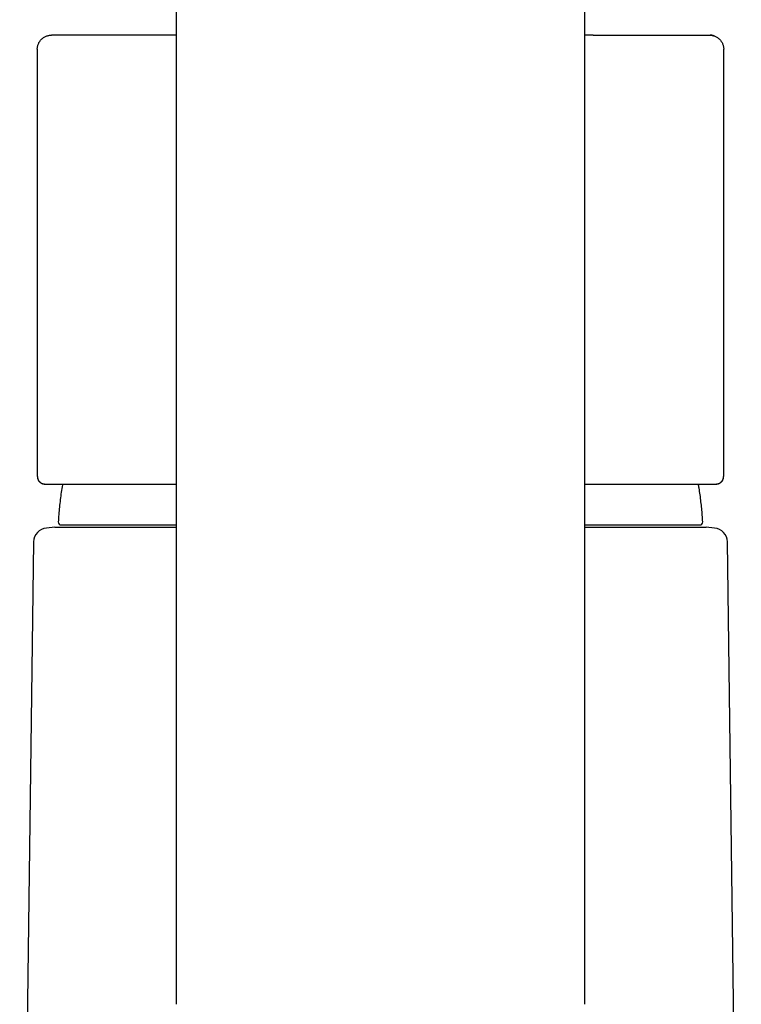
# Model space of a CAD drawing. Header units: millimetres. Extents: x 8 to 752, y 12 to 552.
# Tile 8 of 19: x 362 to 413, y 443 to 513. Entities that reach past the tile are written whole.
import ezdxf

# ---------------------------------------------------------------- set-up
doc = ezdxf.new("R2010")
doc.units = ezdxf.units.MM

msp = doc.modelspace()

# ---------------------------------------------------------------- linework, layer by layer
at = {"color": 7, "linetype": 'Continuous', "lineweight": 30}
for p, q in [((373.114, 522.396), (373.114, 443.318)), ((402.008, 443.317), (402.008, 522.396)), ((363.311, 510.777), (363.311, 480.676)), ((363.311, 510.777), (363.311, 510.777)), ((411.811, 480.677), (411.811, 510.777)), ((363.311, 480.676), (363.311, 480.675)), ((411.811, 480.675), (411.811, 480.677)), ((364.993, 477.181), (373.114, 477.181)), ((402.008, 477.181), (410.129, 477.181)), ((364.561, 477.011), (363.96, 476.959)), ((364.561, 477.011), (373.114, 477.011)), ((402.008, 477.011), (410.561, 477.011)), ((411.162, 476.959), (410.561, 477.011)), ((363.047, 475.975), (362.066, 401.017)), ((413.056, 401.017), (412.074, 475.975))]:
    msp.add_line(p, q, dxfattribs=at)
for centre, radius, start, end in [((364.993, 477.381), 0.2, 176.95661, 270), ((410.129, 477.381), 0.2, 270, 3.04339), ((364.047, 475.962), 1, 95, 179.2501), ((411.074, 475.962), 1, 0.7499, 85)]:
    msp.add_arc(centre, radius, start, end, dxfattribs=at)
for points, knots in [([(363.311, 510.777), (363.312, 510.81), (363.314, 510.875), (363.329, 510.973), (363.353, 511.068), (363.386, 511.16), (363.428, 511.249), (363.478, 511.334), (363.537, 511.413), (363.603, 511.485), (363.676, 511.551), (363.755, 511.61), (363.839, 511.661), (363.928, 511.703), (364.02, 511.736), (364.116, 511.759), (364.213, 511.774), (364.278, 511.776), (364.311, 511.777)], [0, 0, 0, 0, 0.06249, 0.12499, 0.187491, 0.249992, 0.312493, 0.374995, 0.437498, 0.500002, 0.562506, 0.625008, 0.68751, 0.75001, 0.812511, 0.875011, 0.937511, 1, 1, 1, 1]), ([(372.533, 511.777), (372.413, 511.777), (372.173, 511.777), (371.821, 511.777), (371.476, 511.777), (371.138, 511.777), (370.808, 511.777), (370.491, 511.777), (370.186, 511.777), (369.894, 511.777), (369.609, 511.777), (369.33, 511.777), (369.052, 511.777), (368.775, 511.777), (368.501, 511.777), (368.235, 511.777), (367.978, 511.777), (367.728, 511.777), (367.492, 511.777), (367.267, 511.777), (367.055, 511.777), (366.85, 511.777), (366.652, 511.777), (366.457, 511.777), (366.267, 511.777), (366.082, 511.777), (365.906, 511.777), (365.74, 511.777), (365.582, 511.777), (365.436, 511.777), (365.301, 511.777), (365.177, 511.777), (365.062, 511.777), (364.954, 511.777), (364.852, 511.777), (364.757, 511.777), (364.67, 511.777), (364.592, 511.777), (364.523, 511.777), (364.464, 511.777), (364.416, 511.777), (364.377, 511.777), (364.348, 511.777), (364.327, 511.777), (364.313, 511.777), (364.312, 511.777), (364.311, 511.777)], [0, 0, 0, 0, 0.023558, 0.047054, 0.070497, 0.093898, 0.117265, 0.140609, 0.162605, 0.184597, 0.206591, 0.228598, 0.250623, 0.274009, 0.297353, 0.320663, 0.34395, 0.367223, 0.390491, 0.412435, 0.434392, 0.45637, 0.478377, 0.500421, 0.523798, 0.547134, 0.570438, 0.593721, 0.616992, 0.64026, 0.662205, 0.684165, 0.706146, 0.728159, 0.750209, 0.773594, 0.796937, 0.820247, 0.843534, 0.866806, 0.890075, 0.912018, 0.933975, 0.955952, 0.977957, 1, 1, 1, 1]), ([(373.114, 511.785), (373.112, 511.785), (373.093, 511.785), (373.055, 511.784), (372.997, 511.782), (372.932, 511.781), (372.859, 511.78), (372.78, 511.779), (372.694, 511.778), (372.605, 511.777), (372.545, 511.777), (372.516, 511.777)], [0, 0, 0, 0, 0.009265, 0.093072, 0.189109, 0.297373, 0.417858, 0.550558, 0.695468, 0.852579, 1, 1, 1, 1]), ([(402.591, 511.777), (402.586, 511.777), (402.575, 511.777), (402.558, 511.777), (402.541, 511.777), (402.523, 511.777), (402.507, 511.777), (402.491, 511.777), (402.475, 511.777), (402.447, 511.778), (402.404, 511.778), (402.347, 511.779), (402.287, 511.779), (402.223, 511.781), (402.159, 511.782), (402.096, 511.783), (402.046, 511.784), (402.017, 511.785), (402.008, 511.785)], [0, 0, 0, 0, 0.037252, 0.0801513, 0.1141912, 0.1410864, 0.1673829, 0.1939665, 0.2208375, 0.2479957, 0.3367024, 0.4359168, 0.5339611, 0.6409343, 0.7530557, 0.8571538, 0.9539404, 1, 1, 1, 1]), ([(402.588, 511.777), (402.708, 511.777), (402.947, 511.777), (403.298, 511.777), (403.642, 511.777), (403.979, 511.777), (404.309, 511.777), (404.625, 511.777), (404.929, 511.777), (405.221, 511.777), (405.507, 511.777), (405.786, 511.777), (406.065, 511.777), (406.342, 511.777), (406.616, 511.777), (406.882, 511.777), (407.14, 511.777), (407.389, 511.777), (407.626, 511.777), (407.85, 511.777), (408.063, 511.777), (408.269, 511.777), (408.467, 511.777), (408.661, 511.777), (408.852, 511.777), (409.037, 511.777), (409.213, 511.777), (409.38, 511.777), (409.538, 511.777), (409.684, 511.777), (409.818, 511.777), (409.942, 511.777), (410.058, 511.777), (410.166, 511.777), (410.268, 511.777), (410.363, 511.777), (410.45, 511.777), (410.528, 511.777), (410.597, 511.777), (410.656, 511.777), (410.704, 511.777), (410.743, 511.777), (410.773, 511.777), (410.794, 511.777), (410.808, 511.777), (410.81, 511.777), (410.811, 511.777)], [0, 0, 0, 0, 0.023453, 0.04686, 0.070229, 0.093571, 0.116894, 0.140208, 0.162191, 0.184182, 0.206191, 0.228223, 0.250289, 0.27368, 0.297028, 0.32034, 0.343627, 0.366899, 0.390165, 0.412104, 0.434055, 0.456025, 0.478022, 0.500055, 0.523419, 0.546743, 0.570037, 0.59331, 0.616572, 0.639833, 0.661772, 0.683726, 0.705703, 0.727712, 0.749761, 0.773121, 0.796452, 0.819765, 0.843068, 0.866371, 0.889683, 0.911681, 0.933703, 0.955759, 0.977855, 1, 1, 1, 1]), ([(410.811, 511.777), (410.843, 511.776), (410.909, 511.774), (411.006, 511.759), (411.101, 511.736), (411.194, 511.703), (411.283, 511.661), (411.367, 511.61), (411.446, 511.551), (411.519, 511.485), (411.585, 511.413), (411.643, 511.334), (411.694, 511.249), (411.736, 511.16), (411.769, 511.068), (411.793, 510.973), (411.808, 510.875), (411.81, 510.81), (411.811, 510.777)], [0, 0, 0, 0, 0.062489, 0.124989, 0.187489, 0.24999, 0.31249, 0.374992, 0.437494, 0.499998, 0.562502, 0.625005, 0.687507, 0.750008, 0.812509, 0.87501, 0.93751, 1, 1, 1, 1]), ([(411.161, 511.713), (411.154, 511.715), (411.136, 511.722), (411.106, 511.732), (411.072, 511.742), (411.039, 511.75), (411.011, 511.757), (410.989, 511.761), (410.974, 511.763), (410.965, 511.765), (410.958, 511.766), (410.948, 511.767), (410.937, 511.769), (410.926, 511.77), (410.914, 511.772), (410.902, 511.773), (410.891, 511.774), (410.879, 511.775), (410.869, 511.775), (410.863, 511.776), (410.86, 511.776)], [0, 0, 0, 0, 0.037586, 0.099137, 0.1587, 0.216276, 0.26758, 0.306656, 0.327913, 0.342268, 0.353288, 0.365677, 0.39818, 0.444138, 0.504958, 0.581218, 0.673201, 0.781059, 0.904885, 1, 1, 1, 1]), ([(363.311, 480.676), (363.311, 480.667), (363.311, 480.65), (363.312, 480.628), (363.312, 480.608), (363.313, 480.591), (363.315, 480.576), (363.316, 480.562), (363.317, 480.55), (363.319, 480.538), (363.32, 480.528), (363.322, 480.513), (363.326, 480.495), (363.331, 480.472), (363.339, 480.441), (363.352, 480.403), (363.37, 480.361), (363.392, 480.32), (363.417, 480.282), (363.445, 480.247), (363.477, 480.214), (363.513, 480.182), (363.557, 480.151), (363.605, 480.125), (363.655, 480.104), (363.706, 480.088), (363.763, 480.077), (363.802, 480.076), (363.822, 480.075)], [0, 0, 0, 0, 0.063918, 0.120965, 0.171108, 0.214321, 0.250828, 0.283235, 0.312247, 0.337862, 0.360743, 0.379806, 0.401796, 0.427052, 0.455805, 0.499391, 0.54277, 0.583968, 0.623176, 0.660642, 0.696668, 0.734038, 0.776633, 0.824509, 0.863901, 0.906278, 0.951643, 1, 1, 1, 1]), ([(411.299, 480.075), (411.32, 480.076), (411.359, 480.077), (411.415, 480.088), (411.467, 480.104), (411.517, 480.125), (411.565, 480.151), (411.608, 480.182), (411.645, 480.214), (411.676, 480.247), (411.704, 480.282), (411.727, 480.317), (411.746, 480.35), (411.761, 480.382), (411.773, 480.414), (411.783, 480.444), (411.791, 480.472), (411.796, 480.495), (411.799, 480.513), (411.802, 480.528), (411.803, 480.538), (411.804, 480.55), (411.806, 480.562), (411.807, 480.576), (411.808, 480.591), (411.809, 480.608), (411.81, 480.628), (411.811, 480.65), (411.811, 480.667), (411.811, 480.676)], [0, 0, 0, 0, 0.048356, 0.09372, 0.136096, 0.175487, 0.223363, 0.265956, 0.303325, 0.339351, 0.376816, 0.416024, 0.446729, 0.478638, 0.511818, 0.544205, 0.572957, 0.598213, 0.620202, 0.639265, 0.662145, 0.68776, 0.716771, 0.749177, 0.785683, 0.828896, 0.879038, 0.936083, 1, 1, 1, 1]), ([(363.831, 480.067), (363.84, 480.067), (363.857, 480.067), (363.897, 480.067), (363.949, 480.067), (364.013, 480.067), (364.079, 480.067), (364.145, 480.067), (364.206, 480.067), (364.272, 480.067), (364.344, 480.067), (364.422, 480.067), (364.517, 480.067), (364.63, 480.067), (364.764, 480.067), (364.907, 480.067), (365.06, 480.067), (365.223, 480.067), (365.396, 480.067), (365.578, 480.067), (365.737, 480.067), (365.866, 480.067), (365.963, 480.067), (366.061, 480.067), (366.162, 480.067), (366.264, 480.067), (366.369, 480.067), (366.505, 480.067), (366.675, 480.067), (366.883, 480.067), (367.102, 480.067), (367.334, 480.067), (367.579, 480.067), (367.832, 480.067), (368.094, 480.067), (368.366, 480.067), (368.646, 480.067), (368.933, 480.067), (369.228, 480.067), (369.529, 480.067), (369.835, 480.067), (370.147, 480.067), (370.464, 480.067), (370.787, 480.067), (371.126, 480.067), (371.48, 480.067), (371.85, 480.067), (372.226, 480.067), (372.61, 480.067), (372.906, 480.067), (373.076, 480.067), (373.114, 480.067)], [0, 0, 0, 0, 0.025673, 0.051306, 0.076913, 0.102506, 0.128099, 0.144862, 0.161634, 0.178418, 0.195219, 0.212481, 0.230247, 0.254009, 0.277744, 0.301464, 0.325177, 0.348895, 0.372627, 0.396384, 0.420177, 0.43147, 0.442753, 0.454027, 0.465293, 0.476552, 0.487805, 0.499054, 0.519669, 0.540278, 0.560889, 0.582982, 0.605093, 0.62723, 0.6495, 0.672111, 0.694687, 0.717237, 0.73977, 0.762294, 0.784819, 0.80695, 0.829098, 0.851272, 0.873479, 0.897469, 0.921418, 0.945336, 0.969234, 0.993123, 1, 1, 1, 1]), ([(365.097, 480.067), (365.093, 480.048), (365.058, 479.856), (365.002, 479.489), (364.93, 478.967), (364.872, 478.443), (364.825, 477.918), (364.804, 477.567), (364.793, 477.391)], [0, 0, 0, 0, 0.021745, 0.217397, 0.413049, 0.608702, 0.804354, 1, 1, 1, 1]), ([(402.008, 480.067), (402.092, 480.067), (402.301, 480.067), (402.624, 480.067), (402.979, 480.067), (403.327, 480.067), (403.669, 480.067), (404.014, 480.067), (404.361, 480.067), (404.709, 480.067), (405.05, 480.067), (405.382, 480.067), (405.707, 480.067), (406.017, 480.067), (406.315, 480.067), (406.599, 480.067), (406.875, 480.067), (407.143, 480.067), (407.401, 480.067), (407.651, 480.067), (407.892, 480.067), (408.126, 480.067), (408.352, 480.067), (408.569, 480.067), (408.776, 480.067), (408.976, 480.067), (409.167, 480.067), (409.32, 480.067), (409.439, 480.067), (409.526, 480.067), (409.611, 480.067), (409.693, 480.067), (409.774, 480.067), (409.853, 480.067), (409.951, 480.067), (410.066, 480.067), (410.194, 480.067), (410.311, 480.067), (410.418, 480.067), (410.516, 480.067), (410.607, 480.067), (410.693, 480.067), (410.772, 480.067), (410.857, 480.067), (410.945, 480.067), (411.033, 480.067), (411.109, 480.067), (411.172, 480.067), (411.224, 480.067), (411.265, 480.067), (411.282, 480.067), (411.291, 480.067)], [0, 0, 0, 0, 0.015337, 0.037862, 0.059993, 0.082141, 0.104315, 0.126522, 0.150512, 0.174461, 0.198379, 0.222277, 0.246166, 0.270056, 0.292592, 0.315147, 0.33773, 0.360252, 0.382417, 0.404548, 0.426655, 0.448745, 0.470827, 0.492909, 0.514606, 0.536318, 0.558054, 0.579823, 0.590686, 0.601539, 0.612385, 0.623224, 0.634057, 0.644885, 0.655708, 0.675544, 0.695374, 0.715207, 0.73292, 0.750644, 0.768382, 0.786139, 0.803474, 0.82028, 0.84597, 0.871634, 0.897283, 0.922932, 0.948592, 0.974277, 1, 1, 1, 1]), ([(410.329, 477.391), (410.319, 477.551), (410.3, 477.869), (410.259, 478.345), (410.208, 478.821), (410.147, 479.295), (410.086, 479.711), (410.042, 479.968), (410.024, 480.067)], [0, 0, 0, 0, 0.177466, 0.354936, 0.532408, 0.70988, 0.887352, 1, 1, 1, 1])]:
    msp.add_open_spline(points, degree=3, knots=knots, dxfattribs=at)
for points in [[(363.332, 480.567), (363.332, 480.545), (363.334, 480.502), (363.347, 480.438), (363.368, 480.375), (363.397, 480.317), (363.434, 480.262), (363.477, 480.213), (363.526, 480.169), (363.581, 480.133), (363.639, 480.104), (363.701, 480.083), (363.766, 480.07), (363.809, 480.068), (363.831, 480.067)], [(411.291, 480.067), (411.312, 480.068), (411.356, 480.07), (411.42, 480.083), (411.482, 480.104), (411.541, 480.133), (411.595, 480.169), (411.645, 480.213), (411.688, 480.262), (411.724, 480.317), (411.753, 480.375), (411.774, 480.438), (411.788, 480.502), (411.789, 480.545), (411.79, 480.567)]]:
    msp.add_open_spline(points, degree=3, dxfattribs=at)

doc.saveas('drawing.dxf')
